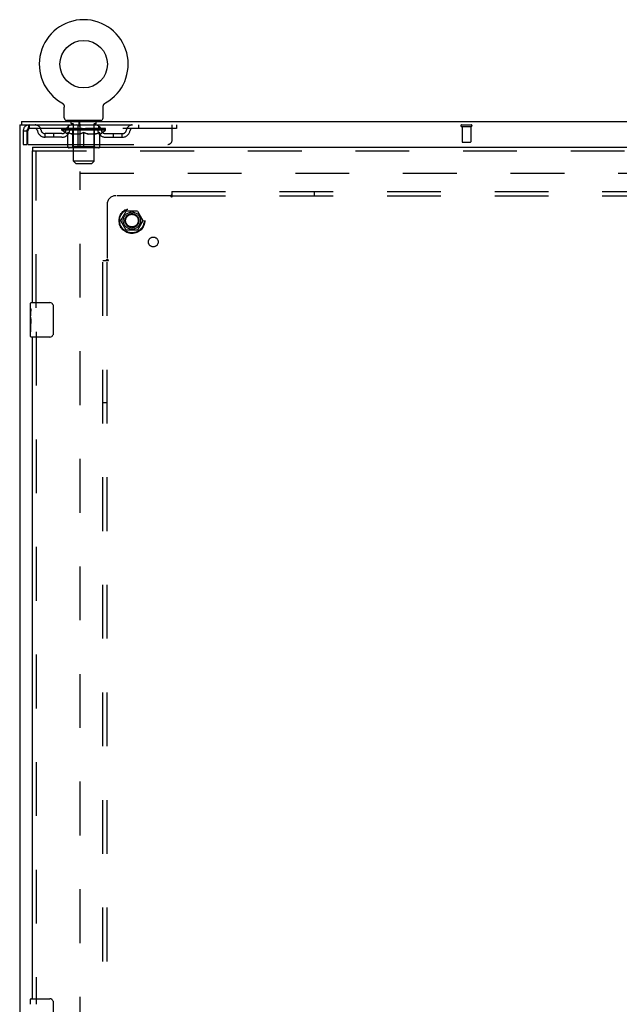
# Model space of a CAD drawing. Header units: inches. Extents: x 0 to 283, y 0 to 183.
# Tile 14 of 79: x 54 to 71, y 111 to 140. Entities that reach past the tile are written whole.
import ezdxf

# ---------------------------------------------------------------- set-up
doc = ezdxf.new("R2010")
doc.units = ezdxf.units.IN
doc.header["$LTSCALE"] = 15.583333
doc.header["$MEASUREMENT"] = 0
doc.linetypes.add('HIDDEN', pattern=[0.2, 0.1, -0.1])
doc.layers.get('0').update_dxf_attribs({"linetype": 'CONTINUOUS'})
for name, color, linetype in [('DEFAULT_2', 8, 'HIDDEN'), ('SECONDARY_DOOR_ASSEMBLY', 7, 'CONTINUOUS'), ('SUBPANEL', 7, 'CONTINUOUS')]:
    doc.layers.add(name, color=color, linetype=linetype)

msp = doc.modelspace()

# ---------------------------------------------------------------- linework, layer by layer
at = {"color": 7, "linetype": 'Continuous'}
for p, q in [((54.919, 137.176), (54.919, 137.176)), ((54.919, 137.176), (54.923, 137.174)), ((54.92, 137.176), (54.921, 137.175)), ((54.923, 137.174), (54.927, 137.171)), ((54.927, 137.171), (54.932, 137.168)), ((54.931, 137.168), (54.936, 137.165)), ((54.935, 137.165), (54.94, 137.162)), ((54.939, 137.162), (54.943, 137.159)), ((54.943, 137.159), (54.947, 137.155)), ((54.947, 137.155), (54.951, 137.152)), ((54.951, 137.152), (54.954, 137.148)), ((54.954, 137.148), (54.958, 137.144)), ((54.957, 137.144), (54.961, 137.14)), ((54.961, 137.14), (54.964, 137.136)), ((54.964, 137.136), (54.967, 137.132)), ((54.967, 137.132), (54.969, 137.128)), ((54.969, 137.128), (54.972, 137.123)), ((54.972, 137.124), (54.975, 137.119)), ((54.975, 137.119), (54.977, 137.114)), ((54.977, 137.115), (54.979, 137.11)), ((54.979, 137.11), (54.981, 137.105)), ((54.981, 137.105), (54.983, 137.1)), ((54.983, 137.101), (54.984, 137.096)), ((54.984, 137.096), (54.986, 137.091)), ((54.986, 137.091), (54.987, 137.086)), ((54.987, 137.086), (54.988, 137.081)), ((54.988, 137.081), (54.989, 137.076)), ((54.989, 137.076), (54.99, 137.071)), ((54.991, 136.737), (54.991, 137.051)), ((56.116, 137.051), (56.117, 137.056)), ((56.116, 136.737), (56.116, 137.051)), ((56.117, 137.066), (56.118, 137.071)), ((56.117, 137.056), (56.117, 137.061)), ((56.118, 137.071), (56.119, 137.076)), ((56.119, 137.076), (56.12, 137.081)), ((56.12, 137.081), (56.121, 137.086)), ((56.121, 137.086), (56.122, 137.091)), ((56.122, 137.091), (56.123, 137.096)), ((56.123, 137.096), (56.125, 137.101)), ((56.125, 137.1), (56.127, 137.105)), ((56.127, 137.105), (56.129, 137.11)), ((56.131, 137.114), (56.133, 137.119)), ((56.133, 137.119), (56.136, 137.124)), ((56.136, 137.123), (56.139, 137.128)), ((56.138, 137.128), (56.141, 137.132)), ((56.141, 137.132), (56.144, 137.136)), ((56.144, 137.136), (56.147, 137.14)), ((56.147, 137.14), (56.151, 137.144)), ((56.15, 137.144), (56.154, 137.148)), ((56.154, 137.148), (56.157, 137.152)), ((56.157, 137.152), (56.161, 137.155)), ((56.161, 137.155), (56.165, 137.159)), ((56.165, 137.159), (56.169, 137.162)), ((56.168, 137.162), (56.172, 137.165)), ((56.172, 137.165), (56.177, 137.168)), ((56.176, 137.168), (56.181, 137.171)), ((56.181, 137.171), (56.185, 137.174)), ((56.181, 137.171), (56.182, 137.172)), ((56.185, 137.174), (56.189, 137.176)), ((56.187, 137.175), (56.188, 137.176)), ((53.752, 136.638), (53.752, 136.534)), ((53.752, 136.638), (126.648, 136.638)), ((55.054, 136.668), (55.054, 136.638)), ((56.054, 136.668), (55.054, 136.668)), ((55.41, 136.638), (55.41, 136.534)), ((56.054, 136.668), (56.054, 136.638)), ((55.45, 135.888), (55.45, 136.539))]:
    msp.add_line(p, q, dxfattribs=at)
at = {"color": 3, "linetype": 'Continuous'}
for p, q in [((53.7, 136.534), (53.7, 64.742)), ((53.7, 136.534), (55.41, 136.534)), ((55.398, 135.888), (55.398, 136.474)), ((55.398, 135.972), (55.45, 135.972))]:
    msp.add_line(p, q, dxfattribs=at)
at = {"color": 7, "linetype": 'Continuous'}
for points in [[(54.99, 137.071), (54.991, 137.066), (54.991, 137.061), (54.991, 137.056), (54.991, 137.051)], [(56.117, 137.056), (56.117, 137.061), (56.117, 137.066)], [(56.129, 137.11), (56.131, 137.115), (56.133, 137.119)], [(55.439, 136.586), (55.438, 136.591), (55.437, 136.596), (55.436, 136.601), (55.435, 136.605), (55.434, 136.61), (55.433, 136.614), (55.432, 136.617), (55.43, 136.62), (55.429, 136.623), (55.428, 136.626), (55.426, 136.629), (55.424, 136.631), (55.423, 136.633), (55.421, 136.635), (55.419, 136.636), (55.417, 136.637), (55.415, 136.638), (55.413, 136.638), (55.41, 136.638)], [(55.45, 136.539), (55.448, 136.543), (55.447, 136.548), (55.445, 136.553), (55.444, 136.558), (55.443, 136.564), (55.442, 136.569), (55.441, 136.575), (55.439, 136.586)]]:
    msp.add_lwpolyline(points, dxfattribs=at)
at = {"color": 3, "linetype": 'Continuous'}
for points in [[(55.425, 136.515), (55.423, 136.52), (55.422, 136.522), (55.421, 136.525), (55.42, 136.527), (55.419, 136.529), (55.417, 136.531), (55.416, 136.532), (55.414, 136.533), (55.413, 136.534), (55.412, 136.534), (55.41, 136.534)], [(55.45, 136.49), (55.448, 136.49), (55.446, 136.491), (55.443, 136.492), (55.441, 136.493), (55.439, 136.495), (55.437, 136.496), (55.435, 136.498), (55.433, 136.5), (55.432, 136.503), (55.43, 136.505), (55.429, 136.507), (55.428, 136.51), (55.426, 136.512), (55.425, 136.515)]]:
    msp.add_lwpolyline(points, dxfattribs=at)
at = {"color": 7, "linetype": 'Continuous'}
msp.add_circle((55.554, 138.296), 0.688, dxfattribs=at)
for centre, radius, start, end in [((55.554, 138.296), 1.288, 299.5053, 240.4947), ((55.06, 136.737), 0.069, 180, 265), ((56.047, 136.737), 0.069, 275, 360)]:
    msp.add_arc(centre, radius, start, end, dxfattribs=at)
at = {"color": 3, "linetype": 'Continuous'}
msp.add_arc((55.338, 136.474), 0.06, 0, 90, dxfattribs=at)
at = {"layer": 'DEFAULT_2', "color": 8, "linetype": 'HIDDEN'}
for p, q in [((54.919, 137.176), (54.919, 137.176)), ((54.926, 137.172), (54.927, 137.171)), ((56.189, 137.176), (56.189, 137.176)), ((55.151, 136.668), (55.151, 136.638)), ((55.189, 136.578), (55.189, 136.658)), ((55.919, 136.578), (55.919, 136.658)), ((55.957, 136.668), (55.957, 136.638)), ((53.804, 136.367), (53.804, 135.972)), ((53.804, 136.367), (53.908, 136.367)), ((53.908, 136.367), (53.908, 135.972)), ((53.938, 135.972), (53.938, 136.367)), ((53.971, 136.534), (53.971, 136.43)), ((58.241, 136.43), (53.971, 136.43)), ((54.921, 136.384), (54.921, 136.43)), ((55.08, 136.272), (54.921, 136.384)), ((56.187, 136.384), (54.921, 136.384)), ((54.93, 136.424), (54.93, 136.43)), ((54.939, 136.42), (54.939, 136.424)), ((54.939, 136.42), (56.169, 136.42)), ((54.948, 136.42), (54.948, 136.424)), ((54.949, 136.42), (54.949, 136.424)), ((54.959, 136.424), (54.959, 136.43)), ((54.975, 136.42), (54.975, 136.424)), ((54.977, 136.42), (54.977, 136.424)), ((55.006, 136.424), (55.006, 136.43)), ((55.02, 136.42), (55.02, 136.424)), ((55.023, 136.42), (55.023, 136.424)), ((55.227, 136.423), (55.026, 136.423)), ((55.069, 136.424), (55.069, 136.43)), ((55.07, 136.42), (55.07, 136.423)), ((55.071, 136.42), (55.071, 136.423)), ((55.074, 136.42), (55.074, 136.423)), ((55.081, 136.42), (55.081, 136.424)), ((55.081, 136.42), (55.081, 136.423)), ((55.085, 136.42), (55.085, 136.424)), ((55.088, 136.42), (55.088, 136.424)), ((55.092, 136.42), (55.092, 136.423)), ((55.107, 136.42), (55.107, 136.423)), ((55.116, 136.43), (55.116, 136.534)), ((55.125, 136.42), (55.125, 136.426)), ((55.125, 136.42), (55.125, 136.423)), ((55.145, 136.42), (55.145, 136.423)), ((55.147, 136.424), (55.147, 136.43)), ((55.157, 136.42), (55.157, 136.424)), ((55.161, 136.42), (55.161, 136.424)), ((55.17, 136.42), (55.17, 136.423)), ((55.181, 136.42), (55.181, 136.428)), ((55.197, 136.42), (55.197, 136.423)), ((55.259, 136.568), (55.199, 136.568)), ((55.2, 136.42), (55.2, 136.423)), ((55.227, 136.42), (55.227, 136.423)), ((55.294, 136.423), (55.232, 136.423)), ((55.237, 136.424), (55.237, 136.43)), ((55.241, 135.912), (55.241, 136.38)), ((55.244, 136.42), (55.244, 136.424)), ((55.249, 136.42), (55.249, 136.424)), ((55.254, 135.487), (55.254, 136.558)), ((55.255, 136.42), (55.255, 136.429)), ((55.259, 136.42), (55.259, 136.423)), ((55.27, 136.42), (55.27, 136.423)), ((55.294, 136.42), (55.294, 136.423)), ((55.369, 136.423), (55.31, 136.423)), ((55.33, 136.42), (55.33, 136.423)), ((55.337, 136.424), (55.337, 136.43)), ((55.341, 136.42), (55.341, 136.424)), ((55.343, 136.42), (55.343, 136.43)), ((55.346, 136.42), (55.346, 136.424)), ((55.354, 136.42), (55.354, 136.424)), ((55.369, 136.42), (55.369, 136.423)), ((55.449, 136.423), (55.395, 136.423)), ((55.408, 136.42), (55.408, 136.423)), ((55.41, 136.534), (58.241, 136.534)), ((55.44, 136.423), (55.554, 136.43)), ((55.444, 136.424), (55.444, 136.43)), ((55.445, 136.43), (55.444, 136.43)), ((55.445, 136.424), (55.445, 136.43)), ((55.445, 136.42), (55.445, 136.424)), ((55.448, 136.42), (55.448, 136.424)), ((55.449, 136.42), (55.449, 136.423)), ((55.45, 136.42), (55.45, 136.424)), ((55.533, 136.423), (55.485, 136.423)), ((55.49, 136.42), (55.49, 136.423)), ((55.533, 136.42), (55.533, 136.423)), ((55.551, 136.424), (55.551, 136.424)), ((55.551, 136.42), (55.551, 136.424)), ((55.551, 136.42), (55.551, 136.424)), ((55.554, 136.424), (55.554, 136.43)), ((55.557, 136.42), (55.557, 136.424)), ((55.557, 136.42), (55.557, 136.424)), ((55.557, 136.424), (55.557, 136.424)), ((55.559, 136.423), (55.623, 136.423)), ((55.575, 136.42), (55.575, 136.423)), ((55.591, 136.423), (55.591, 136.428)), ((55.591, 136.428), (55.668, 136.423)), ((55.612, 136.423), (55.612, 136.427)), ((55.617, 136.42), (55.617, 136.423)), ((55.658, 136.42), (55.658, 136.424)), ((55.658, 136.42), (55.658, 136.423)), ((55.658, 136.423), (55.713, 136.423)), ((55.66, 136.42), (55.66, 136.424)), ((55.663, 136.424), (55.663, 136.43)), ((55.663, 136.43), (55.664, 136.43)), ((55.663, 136.42), (55.663, 136.424)), ((55.664, 136.424), (55.664, 136.43)), ((55.7, 136.42), (55.7, 136.423)), ((55.739, 136.42), (55.739, 136.423)), ((55.739, 136.423), (55.798, 136.423)), ((55.754, 136.42), (55.754, 136.424)), ((55.762, 136.42), (55.762, 136.424)), ((55.764, 136.42), (55.764, 136.43)), ((55.767, 136.42), (55.767, 136.424)), ((55.771, 136.424), (55.771, 136.43)), ((55.778, 136.42), (55.778, 136.423)), ((55.814, 136.42), (55.814, 136.423)), ((55.814, 136.423), (55.876, 136.423)), ((55.838, 136.42), (55.838, 136.423)), ((55.909, 136.568), (55.849, 136.568)), ((55.849, 136.42), (55.849, 136.423)), ((55.853, 136.42), (55.853, 136.429)), ((55.854, 135.487), (55.854, 136.558)), ((55.859, 136.42), (55.859, 136.424)), ((55.864, 136.42), (55.864, 136.424)), ((55.867, 135.912), (55.867, 136.38)), ((55.871, 136.424), (55.871, 136.43)), ((55.881, 136.42), (55.881, 136.423)), ((55.881, 136.423), (56.082, 136.423)), ((55.908, 136.42), (55.908, 136.423)), ((55.911, 136.42), (55.911, 136.423)), ((55.927, 136.42), (55.927, 136.428)), ((55.938, 136.42), (55.938, 136.423)), ((55.947, 136.42), (55.947, 136.424)), ((55.951, 136.42), (55.951, 136.424)), ((55.961, 136.424), (55.961, 136.43)), ((55.962, 136.42), (55.962, 136.423)), ((55.983, 136.42), (55.983, 136.426)), ((55.983, 136.42), (55.983, 136.423)), ((55.991, 136.43), (55.991, 136.534)), ((56.001, 136.42), (56.001, 136.423)), ((56.016, 136.42), (56.016, 136.423)), ((56.02, 136.42), (56.02, 136.424)), ((56.023, 136.42), (56.023, 136.424)), ((56.027, 136.42), (56.027, 136.424)), ((56.027, 136.42), (56.027, 136.423)), ((56.028, 136.272), (56.187, 136.384)), ((56.034, 136.42), (56.034, 136.423)), ((56.037, 136.42), (56.037, 136.423)), ((56.038, 136.42), (56.038, 136.423)), ((56.039, 136.424), (56.039, 136.43)), ((56.085, 136.42), (56.085, 136.424)), ((56.088, 136.42), (56.088, 136.424)), ((56.102, 136.424), (56.102, 136.43)), ((56.131, 136.42), (56.131, 136.424)), ((56.133, 136.42), (56.133, 136.424)), ((56.149, 136.424), (56.149, 136.43)), ((56.159, 136.42), (56.159, 136.424)), ((56.16, 136.42), (56.16, 136.424)), ((56.169, 136.42), (56.169, 136.424)), ((56.178, 136.424), (56.178, 136.43)), ((56.187, 136.384), (56.187, 136.43)), ((57.141, 136.534), (57.141, 136.43)), ((58.116, 136.097), (58.116, 136.534)), ((58.241, 136.534), (58.241, 136.43)), ((66.495, 136.534), (66.779, 136.534)), ((66.495, 136.491), (66.779, 136.491)), ((66.513, 136.491), (66.513, 136.044)), ((66.761, 136.491), (66.761, 136.044)), ((54.439, 136.179), (54.439, 136.283)), ((54.922, 136.283), (54.439, 136.283)), ((54.922, 136.179), (54.439, 136.179)), ((54.689, 136.179), (54.689, 136.283)), ((55.08, 136.272), (55.09, 136.272)), ((55.09, 135.909), (55.09, 136.315)), ((55.413, 136.272), (55.233, 136.272)), ((55.403, 136.272), (55.428, 136.277)), ((55.554, 135.872), (55.554, 136.316)), ((55.875, 136.272), (55.695, 136.272)), ((56.017, 135.909), (56.017, 136.315)), ((56.017, 136.272), (56.028, 136.272)), ((56.186, 136.283), (56.669, 136.283)), ((56.186, 136.179), (56.669, 136.179)), ((56.419, 136.179), (56.419, 136.283)), ((56.669, 136.179), (56.669, 136.283)), ((53.804, 135.972), (53.908, 135.972)), ((53.938, 135.972), (55.398, 135.972)), ((55.98, 135.872), (55.128, 135.872)), ((55.241, 135.912), (55.201, 135.872)), ((55.241, 135.912), (55.867, 135.912)), ((55.45, 135.972), (57.991, 135.972)), ((55.867, 135.912), (55.907, 135.872)), ((66.523, 136.034), (66.751, 136.034)), ((55.323, 135.418), (55.254, 135.487)), ((55.854, 135.487), (55.254, 135.487)), ((55.785, 135.418), (55.854, 135.487)), ((55.323, 135.418), (55.785, 135.418)), ((55.45, 66.086), (55.45, 135.19)), ((55.45, 135.138), (87.929, 135.138)), ((56.632, 133.768), (56.787, 134.036)), ((57.104, 134.041), (56.796, 134.041)), ((57.113, 134.036), (57.268, 133.768)), ((56.787, 133.491), (56.632, 133.758)), ((57.268, 133.758), (57.113, 133.491)), ((57.104, 133.486), (56.796, 133.486))]:
    msp.add_line(p, q, dxfattribs=at)
for points in [[(53.971, 136.534), (53.969, 136.533), (53.966, 136.53), (53.964, 136.525), (53.962, 136.518), (53.959, 136.509), (53.957, 136.498), (53.954, 136.485), (53.952, 136.471), (53.95, 136.456), (53.947, 136.44), (53.945, 136.422), (53.943, 136.404), (53.94, 136.386), (53.938, 136.367)], [(53.971, 136.43), (53.969, 136.43), (53.966, 136.429), (53.964, 136.427), (53.962, 136.424), (53.959, 136.421), (53.957, 136.417), (53.954, 136.412), (53.952, 136.407), (53.95, 136.401), (53.947, 136.395), (53.945, 136.388), (53.943, 136.381), (53.938, 136.367)], [(55.09, 136.315), (55.116, 136.305), (55.142, 136.297), (55.167, 136.289), (55.191, 136.282), (55.216, 136.276), (55.24, 136.272)], [(55.233, 136.272), (55.209, 136.277), (55.186, 136.282), (55.162, 136.289), (55.139, 136.296), (55.115, 136.305), (55.09, 136.314)], [(55.554, 136.314), (55.53, 136.305), (55.506, 136.296), (55.482, 136.289), (55.459, 136.282), (55.436, 136.277), (55.413, 136.272)], [(55.428, 136.277), (55.453, 136.282), (55.478, 136.289), (55.503, 136.297), (55.528, 136.306), (55.554, 136.316)], [(55.554, 136.316), (55.58, 136.306), (55.606, 136.297), (55.631, 136.289), (55.656, 136.282), (55.68, 136.277), (55.705, 136.272)], [(55.695, 136.272), (55.672, 136.277), (55.649, 136.282), (55.625, 136.289), (55.602, 136.296), (55.578, 136.305), (55.554, 136.314)], [(55.868, 136.272), (55.892, 136.277), (55.917, 136.282), (55.942, 136.289), (55.967, 136.297), (55.992, 136.305), (56.017, 136.315)], [(56.017, 136.314), (55.993, 136.305), (55.969, 136.296), (55.945, 136.289), (55.922, 136.282), (55.898, 136.277), (55.875, 136.272)]]:
    msp.add_lwpolyline(points, dxfattribs=at)
for radius in [0.372, 0.356, 0.204, 0.183]:
    msp.add_circle((56.95, 133.763), radius, dxfattribs=at)
for centre, radius, start, end in [((55.06, 136.737), 0.069, 265, 270), ((55.179, 136.658), 0.01, 0, 90), ((55.929, 136.658), 0.01, 90, 180), ((56.047, 136.737), 0.069, 270, 275), ((53.971, 136.367), 0.167, 90, 180), ((53.971, 136.367), 0.063, 90, 180), ((54.15, 136.367), 0.167, 8.0716, 90), ((54.151, 136.368), 0.0625, 7.9863, 90), ((54.439, 136.408), 0.229, 187.9863, 270), ((54.439, 136.408), 0.125, 188.0716, 270), ((54.922, 136.408), 0.125, 270, 351.9284), ((54.922, 136.408), 0.229, 270, 352.0137), ((55.211, 136.367), 0.167, 90, 171.9284), ((55.211, 136.368), 0.0625, 90, 172.0137), ((55.199, 136.578), 0.01, 180, 270), ((55.201, 136.38), 0.0398, 0, 90), ((55.244, 136.558), 0.01, 0, 90), ((55.864, 136.558), 0.01, 90, 180), ((55.907, 136.38), 0.0398, 90, 180), ((55.896, 136.367), 0.167, 8.0716, 90), ((55.897, 136.368), 0.0625, 7.9863, 90), ((55.909, 136.578), 0.01, 270, 360), ((56.186, 136.408), 0.229, 187.9863, 270), ((56.186, 136.408), 0.125, 188.0716, 270), ((56.669, 136.408), 0.125, 270, 351.9284), ((56.669, 136.408), 0.229, 270, 352.0137), ((56.958, 136.367), 0.167, 90, 171.9284), ((56.957, 136.368), 0.0625, 90, 172.0137), ((66.495, 136.513), 0.0215, 90, 270), ((66.779, 136.513), 0.0215, 270, 90), ((57.991, 136.097), 0.125, 270, 360), ((55.128, 135.909), 0.0371, 180, 270), ((55.98, 135.909), 0.0371, 270, 360), ((66.523, 136.044), 0.01, 180, 270), ((66.751, 136.044), 0.01, 270, 360), ((56.796, 134.031), 0.01, 90.0113, 149.988), ((57.104, 134.031), 0.01, 30.0108, 89.9876), ((56.641, 133.763), 0.01, 150.0117, 209.9873), ((56.796, 133.496), 0.01, 210.0108, 269.9876), ((57.104, 133.496), 0.01, 270.0113, 329.988), ((57.259, 133.763), 0.01, 330.0117, 29.9873)]:
    msp.add_arc(centre, radius, start, end, dxfattribs=at)
for centre, major_axis, ratio, start_param, end_param in [((55.554, 136.43), (0.633, 0.007), 0.05963, 2.96643, 3.140963), ((54.901, 136.418), (0.198, 0), 0.060556, 0.430652, 1.470503), ((55.554, 136.43), (0.633, 0), 0.060556, -3.141593, -2.96706), ((54.901, 136.412), (0.198, 0.002), 0.05963, 1.376596, 1.469874), ((55.554, 136.43), (0.633, 0.013), 0.05688, 2.791345, 2.965878), ((54.877, 136.418), (0.198, 0.002), 0.05963, 0.25549, 1.295341), ((54.945, 136.418), (0.198, -0.002), 0.05963, 0.605815, 1.645666), ((55.554, 136.43), (0.633, -0.007), 0.05963, -2.96643, -2.791898), ((54.945, 136.412), (0.198, 0), 0.060556, 1.551758, 1.645036), ((54.877, 136.412), (0.198, 0.004), 0.05688, 1.20151, 1.294789), ((54.946, 136.414), (0.164, 0.002), 0.05963, 1.065228, 1.614276), ((54.926, 136.414), (0.164, 0.003), 0.05688, 0.890143, 1.43919), ((54.984, 136.414), (0.164, 0), 0.060556, 1.240391, 1.789438), ((55.554, 136.43), (0.633, 0.019), 0.052395, 2.616403, 2.790936), ((54.873, 136.418), (0.198, 0.004), 0.05688, 0.080405, 1.120256), ((55.008, 136.418), (0.198, -0.004), 0.05688, 0.7809, 1.820751), ((55.554, 136.43), (0.633, -0.013), 0.05688, -2.791345, -2.616812), ((55.008, 136.412), (0.198, -0.002), 0.05963, 1.72692, 1.820198), ((54.873, 136.412), (0.198, 0.006), 0.052395, 1.026568, 1.119847), ((54.926, 136.414), (0.164, 0.005), 0.052395, 0.715201, 1.264248), ((55.04, 136.414), (0.164, -0.002), 0.05963, 1.415553, 1.9646), ((55.554, 136.43), (0.633, 0.025), 0.046319, 2.441654, 2.616187), ((55.087, 136.418), (0.198, -0.006), 0.052395, 0.955842, 1.995693), ((54.89, 136.418), (0.198, 0.006), 0.052395, -0.094537, 0.945314), ((55.554, 136.43), (0.633, -0.019), 0.052395, -2.616403, -2.44187), ((55.087, 136.412), (0.198, -0.004), 0.05688, 1.902006, 1.995284), ((54.89, 136.412), (0.198, 0.008), 0.046319, 0.851819, 0.945098), ((54.944, 136.414), (0.164, 0.006), 0.046319, 0.540452, 1.089499), ((55.111, 136.414), (0.164, -0.003), 0.05688, 1.590638, 2.139686), ((55.554, 136.43), (0.633, 0.029), 0.038841, 2.267123, 2.441656), ((55.18, 136.418), (0.198, -0.008), 0.046319, 1.130591, 2.170442), ((54.927, 136.418), (0.198, 0.008), 0.046319, -0.269286, 0.770565), ((55.554, 136.43), (0.633, -0.025), 0.046319, -2.441654, -2.267121), ((55.18, 136.412), (0.198, -0.006), 0.052395, 2.076947, 2.170226), ((54.927, 136.412), (0.198, 0.009), 0.038841, 0.677289, 0.770567), ((54.981, 136.414), (0.164, 0.008), 0.038841, 0.365921, 0.914969), ((55.196, 136.414), (0.164, -0.005), 0.052395, 1.76558, 2.314627), ((55.554, 136.43), (0.633, 0.033), 0.030195, 2.09281, 2.267343), ((55.285, 136.418), (0.198, -0.009), 0.038841, 1.305122, 2.344973), ((54.983, 136.418), (0.198, 0.009), 0.038841, -0.443817, 0.596034), ((55.554, 136.43), (0.633, -0.029), 0.038841, -2.267123, -2.092591), ((55.285, 136.412), (0.198, -0.008), 0.046319, 2.251696, 2.344975), ((54.983, 136.412), (0.198, 0.01), 0.030195, 0.502975, 0.596254), ((55.036, 136.414), (0.164, 0.009), 0.030195, 0.191608, 0.740655), ((55.291, 136.414), (0.164, -0.006), 0.046319, 1.940329, 2.489376), ((55.057, 136.418), (0.198, 0.01), 0.030195, -0.61813, 0.421721), ((55.554, 136.43), (0.633, 0.036), 0.020645, 1.918687, 2.09322), ((55.398, 136.418), (0.198, -0.01), 0.030195, 7.76262, 8.802471), ((55.554, 136.43), (0.633, -0.033), 0.030195, -2.09281, -1.918277), ((55.398, 136.412), (0.198, -0.009), 0.038841, 2.426227, 2.519505), ((55.057, 136.412), (0.198, 0.011), 0.020645, 0.328852, 0.422131), ((55.106, 136.414), (0.164, 0.009), 0.020645, 0.017485, 0.566532), ((55.395, 136.414), (0.164, -0.008), 0.038841, 2.11486, 2.663907), ((55.145, 136.418), (0.198, 0.011), 0.020645, -0.792253, 0.247598), ((55.554, 136.43), (0.633, 0.038), 0.010478, 8.02789, 8.202423), ((55.516, 136.418), (0.198, -0.011), 0.020645, 7.936743, 8.976594), ((55.554, 136.43), (0.633, -0.036), 0.020645, 4.364498, 4.539031), ((55.516, 136.412), (0.198, -0.01), 0.030195, 2.60054, 2.693819), ((55.145, 136.412), (0.198, 0.012), 0.010478, 0.154869, 0.248148), ((55.189, 136.414), (0.164, 0.01), 0.010478, 6.126688, 6.675735), ((55.503, 136.414), (0.164, -0.009), 0.030195, 2.289173, 2.83822), ((55.246, 136.418), (0.198, 0.012), 0.010478, 5.316949, 6.28234), ((55.635, 136.418), (0.198, -0.012), 0.010478, 8.110726, 9.150577), ((55.554, 136.43), (0.633, -0.038), 0.010478, 4.538481, 4.720178), ((55.635, 136.412), (0.198, -0.011), 0.020645, 2.774664, 2.867942), ((55.613, 136.414), (0.164, -0.009), 0.020645, 8.746482, 9.295529), ((55.473, 136.418), (0.198, 0.012), 0.010478, 0.274201, 1.314052), ((55.387, 136.414), (0.164, 0.01), 0.010478, -0.000483, 0.504314), ((55.357, 136.412), (0.198, 0.012), 0.010478, 0.099668, 0.192946), ((55.554, 136.43), (0.633, 0.038), 0.010478, -1.571421, -1.396888), ((55.751, 136.412), (0.198, -0.012), 0.010478, 2.74231, 2.948646), ((55.721, 136.414), (0.164, -0.01), 0.010478, 2.637279, 3.14189), ((55.592, 136.418), (0.198, 0.011), 0.020645, 0.448184, 1.488034), ((55.495, 136.414), (0.164, 0.009), 0.020645, 0.129249, 0.678296), ((55.473, 136.412), (0.198, 0.011), 0.020645, 0.273651, 0.366929), ((55.862, 136.418), (0.198, -0.012), 0.010478, -3.140747, -2.175357), ((55.554, 136.43), (0.633, 0.036), 0.020645, -1.397439, -1.222906), ((55.554, 136.43), (0.633, -0.038), 0.010478, 1.222355, 1.396888), ((55.71, 136.418), (0.198, 0.01), 0.030195, 0.622307, 1.662158), ((55.605, 136.414), (0.164, 0.009), 0.030195, 0.303372, 0.852419), ((55.919, 136.414), (0.164, -0.01), 0.010478, 2.749043, 3.29809), ((55.963, 136.418), (0.198, -0.011), 0.020645, 2.893995, 3.933846), ((55.592, 136.412), (0.198, 0.01), 0.030195, 0.447774, 0.541052), ((55.963, 136.412), (0.198, -0.012), 0.010478, 2.893445, 2.986723), ((55.823, 136.418), (0.198, 0.009), 0.038841, 0.79662, 1.836471), ((55.554, 136.43), (0.633, 0.033), 0.030195, -1.223315, -1.048783), ((55.554, 136.43), (0.633, -0.036), 0.020645, 1.048373, 1.222906), ((55.713, 136.414), (0.164, 0.008), 0.038841, 0.477686, 1.026733), ((56.002, 136.414), (0.164, -0.009), 0.020645, 2.57506, 3.124108), ((56.051, 136.418), (0.198, -0.01), 0.030195, 2.719872, 3.759723), ((55.928, 136.418), (0.198, 0.008), 0.046319, 0.971151, 2.011002), ((55.71, 136.412), (0.198, 0.009), 0.038841, 0.622087, 0.715366), ((56.051, 136.412), (0.198, -0.011), 0.020645, 2.719462, 2.812741), ((55.554, 136.43), (0.633, 0.029), 0.038841, -1.049002, -0.874469), ((55.554, 136.43), (0.633, -0.033), 0.030195, 0.87425, 1.048783), ((55.817, 136.414), (0.164, 0.006), 0.046319, 0.652216, 1.201263), ((56.021, 136.418), (0.198, 0.006), 0.052395, 1.1459, 2.185751), ((56.072, 136.414), (0.164, -0.009), 0.030195, 2.400937, 2.949985), ((56.125, 136.418), (0.198, -0.009), 0.038841, 2.545558, 3.585409), ((55.912, 136.414), (0.164, 0.005), 0.052395, 0.826965, 1.376012), ((55.823, 136.412), (0.198, 0.008), 0.046319, 0.796618, 0.889896), ((56.125, 136.412), (0.198, -0.01), 0.030195, 2.545339, 2.638617), ((56.1, 136.418), (0.198, 0.004), 0.05688, 1.320842, 2.360692), ((55.554, 136.43), (0.633, 0.025), 0.046319, -0.874471, -0.699939), ((55.554, 136.43), (0.633, -0.029), 0.038841, 0.699936, 0.874469), ((56.181, 136.418), (0.198, -0.008), 0.046319, 2.371028, 3.410879), ((56.127, 136.414), (0.164, -0.008), 0.038841, 2.226624, 2.775671), ((56.163, 136.418), (0.198, 0.002), 0.05963, 1.495927, 2.535778), ((55.997, 136.414), (0.164, 0.003), 0.05688, 1.001907, 1.550954), ((56.218, 136.418), (0.198, -0.006), 0.052395, 2.196279, 3.23613), ((55.928, 136.412), (0.198, 0.006), 0.052395, 0.971367, 1.064645), ((56.164, 136.414), (0.164, -0.006), 0.046319, 2.052093, 2.601141), ((56.207, 136.418), (0.198, 0), 0.060556, 1.671089, 2.71094), ((56.181, 136.412), (0.198, -0.009), 0.038841, 2.371026, 2.464304), ((56.235, 136.418), (0.198, -0.004), 0.05688, 2.021337, 3.061188), ((55.554, 136.43), (0.633, 0.019), 0.052395, -0.699723, -0.52519), ((55.554, 136.43), (0.633, -0.025), 0.046319, 0.525406, 0.699939), ((56.231, 136.418), (0.198, -0.002), 0.05963, 1.846251, 2.886102), ((56.068, 136.414), (0.164, 0.002), 0.05963, 1.176993, 1.72604), ((56.182, 136.414), (0.164, -0.005), 0.052395, 1.877344, 2.426392), ((56.124, 136.414), (0.164, 0), 0.060556, 1.352155, 1.901202), ((56.181, 136.414), (0.164, -0.003), 0.05688, 1.702402, 2.25145), ((56.162, 136.414), (0.164, -0.002), 0.05963, 1.527317, 2.076364), ((56.021, 136.412), (0.198, 0.004), 0.05688, 1.146309, 1.239587), ((56.218, 136.412), (0.198, -0.008), 0.046319, 2.196495, 2.289773), ((55.554, 136.43), (0.633, 0.013), 0.05688, -0.524781, -0.350248), ((55.554, 136.43), (0.633, -0.019), 0.052395, 0.350657, 0.52519), ((56.1, 136.412), (0.198, 0.002), 0.05963, 1.321394, 1.414673), ((56.235, 136.412), (0.198, -0.006), 0.052395, 2.021746, 2.115024), ((55.554, 136.43), (0.633, 0.007), 0.05963, -0.349695, -0.175162), ((55.554, 136.43), (0.633, -0.013), 0.05688, 0.175715, 0.350248), ((56.163, 136.412), (0.198, 0), 0.060556, 1.496556, 1.589835), ((56.231, 136.412), (0.198, -0.004), 0.05688, 1.846804, 1.940083), ((56.207, 136.412), (0.198, -0.002), 0.05963, 1.671719, 1.764997), ((55.554, 136.43), (0.633, 0), 0.060556, -0.174533, 0), ((55.554, 136.43), (0.633, -0.007), 0.05963, 0.000629, 0.175162)]:
    msp.add_ellipse(centre, major_axis=major_axis, ratio=ratio, start_param=start_param, end_param=end_param, dxfattribs=at)
at = {"layer": 'SECONDARY_DOOR_ASSEMBLY', "color": 7, "linetype": 'Continuous'}
for p, q in [((54.075, 135.888), (54.075, 135.784)), ((54.015, 131.228), (54.015, 131.373)), ((54.015, 130.97), (54.015, 131.227)), ((54.03, 131.388), (54.57, 131.388)), ((54.67, 131.288), (54.67, 130.488)), ((54.021, 131.171), (54.015, 131.171)), ((54.015, 131.003), (54.022, 131.003)), ((54.015, 130.403), (54.015, 130.967)), ((54.017, 130.941), (54.015, 130.941)), ((54.022, 131.003), (54.022, 131.14)), ((54.015, 130.809), (54.021, 130.809)), ((54.015, 130.773), (54.022, 130.773)), ((54.015, 130.71), (54.022, 130.71)), ((54.022, 130.542), (54.022, 130.773)), ((54.015, 130.542), (54.022, 130.542)), ((54.57, 130.388), (54.03, 130.388)), ((54.015, 111.061), (54.015, 111.207)), ((54.03, 111.222), (54.57, 111.222)), ((54.67, 111.122), (54.67, 110.322))]:
    msp.add_line(p, q, dxfattribs=at)
at = {"layer": 'SECONDARY_DOOR_ASSEMBLY', "color": 3, "linetype": 'Continuous'}
for p, q in [((54.075, 135.888), (88.637, 135.888)), ((54.075, 131.388), (54.075, 135.784)), ((54.075, 111.222), (54.075, 130.388))]:
    msp.add_line(p, q, dxfattribs=at)
at = {"layer": 'SECONDARY_DOOR_ASSEMBLY', "color": 8, "linetype": 'HIDDEN'}
for p, q in [((54.075, 135.784), (88.637, 135.784)), ((54.179, 131.233), (54.179, 135.784)), ((54.179, 130.543), (54.179, 111.067))]:
    msp.add_line(p, q, dxfattribs=at)
at = {"layer": 'SECONDARY_DOOR_ASSEMBLY', "color": 7, "linetype": 'Continuous'}
for points in [[(54.015, 131.228), (54.015, 131.224), (54.015, 131.219), (54.016, 131.214), (54.018, 131.201)], [(54.663, 131.324), (54.665, 131.319), (54.667, 131.313), (54.668, 131.307), (54.669, 131.301), (54.67, 131.295), (54.67, 131.288)], [(54.015, 130.97), (54.015, 130.962), (54.016, 130.953), (54.016, 130.943)], [(54.016, 130.943), (54.019, 130.909), (54.02, 130.897), (54.021, 130.884), (54.021, 130.872), (54.022, 130.859), (54.022, 130.846), (54.022, 130.833), (54.021, 130.821), (54.021, 130.808), (54.02, 130.796), (54.019, 130.784)], [(54.018, 131.201), (54.019, 131.193), (54.019, 131.185), (54.02, 131.176)], [(54.02, 131.176), (54.021, 131.167), (54.021, 131.158), (54.022, 131.149), (54.022, 131.14)], [(54.67, 130.488), (54.67, 130.482), (54.669, 130.476), (54.668, 130.47), (54.667, 130.464), (54.665, 130.458), (54.663, 130.452)], [(54.663, 111.158), (54.665, 111.152), (54.667, 111.146), (54.668, 111.14), (54.669, 111.134), (54.67, 111.128), (54.67, 111.122)]]:
    msp.add_lwpolyline(points, dxfattribs=at)
for centre, radius, start, end in [((54.03, 131.373), 0.015, 90, 180), ((54.57, 131.288), 0.1, 21.1999, 90), ((54.03, 130.403), 0.015, 180, 270), ((54.57, 130.488), 0.1, 270, 338.7946), ((54.03, 111.207), 0.015, 90, 180), ((54.57, 111.122), 0.1, 21.1999, 90)]:
    msp.add_arc(centre, radius, start, end, dxfattribs=at)
msp.add_ellipse((54.278, 130.804), major_axis=(0.263, 0), ratio=0.432808, start_param=-3.141593, end_param=-2.961605, dxfattribs=at)
at = {"layer": 'SUBPANEL', "color": 8, "linetype": 'HIDDEN'}
for p, q in [((58.071, 134.482), (56.481, 134.482)), ((58.089, 134.501), (58.082, 134.494)), ((58.106, 134.607), (58.106, 134.521)), ((58.106, 134.607), (122.044, 134.607)), ((58.106, 134.521), (58.106, 134.441)), ((58.106, 134.482), (122.044, 134.482)), ((62.231, 134.607), (62.231, 134.482)), ((56.231, 134.232), (56.231, 132.642)), ((56.106, 68.67), (56.106, 132.607)), ((56.106, 132.607), (56.193, 132.607)), ((56.193, 132.607), (56.272, 132.607)), ((56.231, 68.67), (56.231, 132.607)), ((56.231, 128.482), (56.106, 128.482))]:
    msp.add_line(p, q, dxfattribs=at)
for points in [[(58.082, 134.494), (58.08, 134.492), (58.078, 134.49), (58.076, 134.487), (58.074, 134.486), (58.072, 134.484), (58.071, 134.482)], [(58.084, 134.463), (58.081, 134.467), (58.08, 134.47), (58.078, 134.472), (58.077, 134.474), (58.075, 134.476), (58.074, 134.478), (58.072, 134.48), (58.071, 134.482)], [(58.106, 134.441), (58.104, 134.442), (58.103, 134.443), (58.101, 134.443), (58.099, 134.444), (58.098, 134.445), (58.096, 134.447), (58.095, 134.448), (58.093, 134.45), (58.092, 134.451), (58.09, 134.453), (58.089, 134.455), (58.088, 134.456), (58.086, 134.458), (58.085, 134.461), (58.084, 134.463)], [(58.106, 134.521), (58.104, 134.518), (58.103, 134.516), (58.101, 134.514), (58.099, 134.511), (58.098, 134.509), (58.096, 134.508), (58.094, 134.506), (58.093, 134.504), (58.091, 134.502), (58.089, 134.501)], [(56.218, 132.629), (56.22, 132.631), (56.222, 132.633), (56.224, 132.635), (56.226, 132.637), (56.228, 132.639), (56.23, 132.641), (56.231, 132.642)], [(56.246, 132.632), (56.244, 132.634), (56.241, 132.635), (56.239, 132.637), (56.237, 132.638), (56.235, 132.639), (56.233, 132.641), (56.231, 132.642)], [(56.272, 132.607), (56.271, 132.609), (56.271, 132.611), (56.27, 132.612), (56.269, 132.614), (56.268, 132.615), (56.267, 132.617), (56.265, 132.618), (56.264, 132.62), (56.262, 132.621), (56.26, 132.623), (56.259, 132.624), (56.257, 132.625), (56.255, 132.627), (56.253, 132.628), (56.251, 132.629), (56.246, 132.632)], [(56.193, 132.607), (56.195, 132.609), (56.197, 132.611), (56.2, 132.612), (56.202, 132.614), (56.204, 132.616), (56.206, 132.617), (56.207, 132.619), (56.209, 132.621), (56.211, 132.622), (56.213, 132.624), (56.218, 132.629)]]:
    msp.add_lwpolyline(points, dxfattribs=at)
for centre, radius in [((56.95, 133.763), 0.25), ((57.569, 133.145), 0.141)]:
    msp.add_circle(centre, radius, dxfattribs=at)
msp.add_arc((56.481, 134.232), 0.25, 90, 180, dxfattribs=at)

doc.saveas('drawing.dxf')
